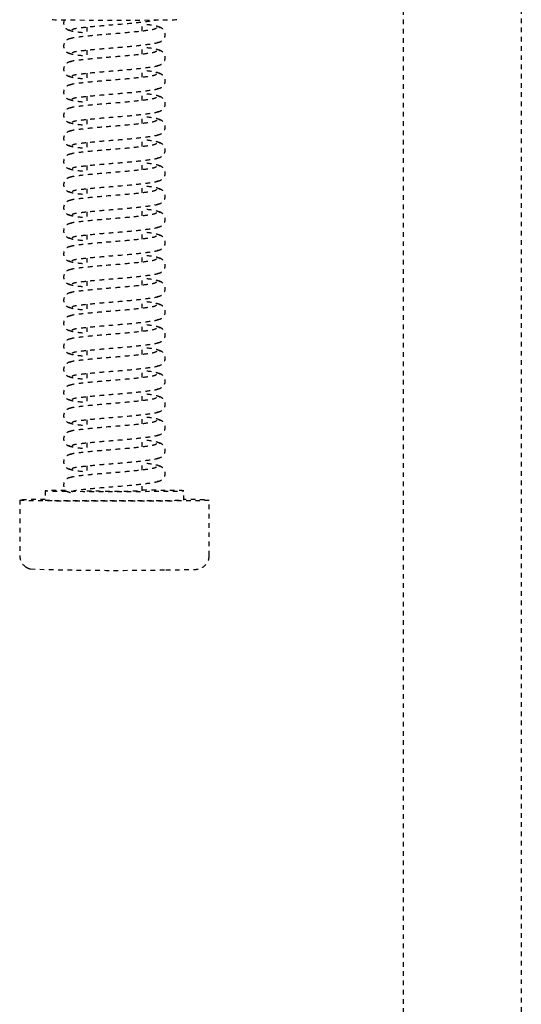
# Model space of a CAD drawing. Header units: centimetres. Extents: x 42630 to 130002, y 15 to 29179.
# Tile 21 of 138: x 50020 to 50030, y 4869 to 4890. Entities that reach past the tile are written whole.
import ezdxf

# ---------------------------------------------------------------- set-up
doc = ezdxf.new("R2010")
doc.units = ezdxf.units.CM
doc.header["$LTSCALE"] = 0.01
doc.linetypes.add('DASHED2', pattern=[9.525, 6.35, -3.175])
doc.layers.get('0').update_dxf_attribs({"color": 253})
doc.layers.add('CKDRZWI_', color=253, linetype='Continuous')

# ---------------------------------------------------------------- blocks, each defined once
blk = doc.blocks.new('A$7E8814B27261F1')
at = {"color": 7, "linetype": 'DASHED2', "ltscale": 10}
for p, q in [((3712.35, 408.5), (3700.35, 408.5)), ((3714.35, 403), (3712.35, 403)), ((3719.73, 394), (3717.73, 394)), ((3724.73, 394), (3722.73, 394)), ((3729.73, 394), (3727.73, 394)), ((3734.73, 394), (3732.73, 394)), ((3739.73, 394), (3737.73, 394)), ((3744.73, 394), (3742.73, 394)), ((3749.73, 394), (3747.73, 394)), ((3754.73, 394), (3752.73, 394)), ((3759.73, 394), (3757.73, 394)), ((3764.73, 394), (3762.73, 394)), ((3769.73, 394), (3767.73, 394)), ((3774.73, 394), (3772.73, 394)), ((3779.73, 394), (3777.73, 394)), ((3784.73, 394), (3782.73, 394)), ((3789.73, 394), (3787.73, 394)), ((3794.73, 394), (3792.73, 394)), ((3799.73, 394), (3797.73, 394)), ((3804.73, 394), (3802.73, 394)), ((3809.73, 394), (3807.73, 394)), ((3814.73, 394), (3812.73, 394)), ((3714.35, 382), (3715.85, 382)), ((3718.85, 382), (3720.85, 382)), ((3723.85, 382), (3725.85, 382)), ((3728.85, 382), (3730.84, 382)), ((3733.85, 382), (3735.84, 382)), ((3738.85, 382), (3740.84, 382)), ((3743.85, 382), (3745.84, 382)), ((3748.85, 382), (3750.84, 382)), ((3753.85, 382), (3755.84, 382)), ((3758.85, 382), (3760.84, 382)), ((3763.85, 382), (3765.84, 382)), ((3768.85, 382), (3770.84, 382)), ((3773.85, 382), (3775.84, 382)), ((3778.85, 382), (3780.84, 382)), ((3783.85, 382), (3785.84, 382)), ((3788.85, 382), (3790.84, 382)), ((3793.85, 382), (3795.84, 382)), ((3798.85, 382), (3800.84, 382)), ((3803.85, 382), (3805.84, 382)), ((3808.85, 382), (3810.84, 382)), ((3813.85, 382), (3815.84, 382)), ((3712.35, 373), (3714.35, 373)), ((3700.35, 367.5), (3712.35, 367.5)), ((711.34, 325.5), (4186.6, 325.5)), ((4186.6, 300), (711.34, 300))]:
    blk.add_line(p, q, dxfattribs=at)
for centre, radius, start, end in [((3699.72, 405.72), 2.33, 144.7758, 168.8937), ((3698.9, 406.56), 1.2, 137.9956, 154.9926), ((3700.34, 405.53), 2.97, 89.8249, 141.9108), ((4254.99, 387.87), 557.86, 178.1197, 181.126)]:
    blk.add_arc(centre, radius, start, end, dxfattribs=at)
for centre, major_axis, start_param, end_param in [((3712.35, 388), (0, 20.5), 0, 3.891566), ((3712.35, 388), (0, 20.5), 5.533212, 6.283185), ((3712.35, 388), (0, -15), 3.141593, 6.283185), ((3714.35, 388), (0, -15), 2.355855, 6.283185), ((3816.35, 388), (0, -13.5), 3.141593, 6.283185), ((3714.35, 388), (0, 6), 0, 3.141593), ((3714.35, 388), (0, -15), 0, 1.159279)]:
    blk.add_ellipse(centre, major_axis=major_axis, ratio=0.008727, start_param=start_param, end_param=end_param, dxfattribs=at)
for points, knots in [([(3717.24, 397.34), (3717.22, 397.52), (3717.18, 397.82), (3716.96, 398.25), (3716.69, 398.57), (3716.31, 398.85), (3715.85, 399), (3715.4, 399.01), (3714.91, 398.87), (3714.43, 398.52), (3714.06, 397.98), (3714, 397.57), (3713.96, 397.34)], [0, 0, 0, 0, 0.083347, 0.163832, 0.239536, 0.309654, 0.433413, 0.542458, 0.654363, 0.770804, 0.888002, 1, 1, 1, 1]), ([(3722.24, 397.34), (3722.22, 397.52), (3722.18, 397.82), (3721.96, 398.25), (3721.69, 398.57), (3721.31, 398.85), (3720.85, 399), (3720.4, 399.01), (3719.91, 398.87), (3719.43, 398.52), (3719.06, 397.98), (3719, 397.57), (3718.96, 397.34)], [0, 0, 0, 0, 0.083347, 0.163832, 0.239536, 0.309654, 0.433413, 0.542458, 0.654363, 0.770804, 0.888002, 1, 1, 1, 1]), ([(3727.24, 397.34), (3727.22, 397.52), (3727.18, 397.82), (3726.96, 398.25), (3726.69, 398.57), (3726.31, 398.85), (3725.85, 399), (3725.4, 399.01), (3724.91, 398.87), (3724.43, 398.52), (3724.06, 397.98), (3724, 397.57), (3723.96, 397.34)], [0, 0, 0, 0, 0.083347, 0.163832, 0.239536, 0.309654, 0.433413, 0.542458, 0.654363, 0.770804, 0.888002, 1, 1, 1, 1]), ([(3732.24, 397.34), (3732.22, 397.52), (3732.18, 397.82), (3731.96, 398.25), (3731.69, 398.57), (3731.31, 398.85), (3730.85, 399), (3730.4, 399.01), (3729.91, 398.87), (3729.43, 398.52), (3729.06, 397.98), (3729, 397.57), (3728.96, 397.34)], [0, 0, 0, 0, 0.083347, 0.163832, 0.239536, 0.309654, 0.433413, 0.542458, 0.654363, 0.770804, 0.888002, 1, 1, 1, 1]), ([(3737.24, 397.34), (3737.22, 397.52), (3737.18, 397.82), (3736.96, 398.25), (3736.69, 398.57), (3736.31, 398.85), (3735.85, 399), (3735.4, 399.01), (3734.91, 398.87), (3734.43, 398.52), (3734.06, 397.98), (3734, 397.57), (3733.96, 397.34)], [0, 0, 0, 0, 0.083347, 0.163832, 0.239536, 0.309654, 0.433413, 0.542458, 0.654363, 0.770804, 0.888002, 1, 1, 1, 1]), ([(3742.24, 397.34), (3742.22, 397.52), (3742.18, 397.82), (3741.96, 398.25), (3741.69, 398.57), (3741.31, 398.85), (3740.85, 399), (3740.4, 399.01), (3739.91, 398.87), (3739.43, 398.52), (3739.06, 397.98), (3739, 397.57), (3738.96, 397.34)], [0, 0, 0, 0, 0.083347, 0.163832, 0.239536, 0.309654, 0.433413, 0.542458, 0.654363, 0.770804, 0.888002, 1, 1, 1, 1]), ([(3747.24, 397.34), (3747.22, 397.52), (3747.18, 397.82), (3746.96, 398.25), (3746.69, 398.57), (3746.31, 398.85), (3745.85, 399), (3745.4, 399.01), (3744.91, 398.87), (3744.43, 398.52), (3744.06, 397.98), (3744, 397.57), (3743.96, 397.34)], [0, 0, 0, 0, 0.083347, 0.163832, 0.239536, 0.309654, 0.433413, 0.542458, 0.654363, 0.770804, 0.888002, 1, 1, 1, 1]), ([(3752.24, 397.34), (3752.22, 397.52), (3752.18, 397.82), (3751.96, 398.25), (3751.69, 398.57), (3751.31, 398.85), (3750.85, 399), (3750.4, 399.01), (3749.9, 398.87), (3749.43, 398.52), (3749.06, 397.98), (3749, 397.57), (3748.96, 397.34)], [0, 0, 0, 0, 0.083347, 0.163832, 0.239536, 0.309654, 0.433413, 0.542458, 0.654363, 0.770804, 0.888002, 1, 1, 1, 1]), ([(3757.24, 397.34), (3757.22, 397.52), (3757.18, 397.82), (3756.96, 398.25), (3756.69, 398.57), (3756.31, 398.85), (3755.85, 399), (3755.4, 399.01), (3754.9, 398.87), (3754.43, 398.52), (3754.06, 397.98), (3754, 397.57), (3753.96, 397.34)], [0, 0, 0, 0, 0.083347, 0.163832, 0.239536, 0.309654, 0.433413, 0.542458, 0.654363, 0.770804, 0.888002, 1, 1, 1, 1]), ([(3762.24, 397.34), (3762.22, 397.52), (3762.18, 397.82), (3761.96, 398.25), (3761.69, 398.57), (3761.31, 398.85), (3760.85, 399), (3760.4, 399.01), (3759.9, 398.87), (3759.43, 398.52), (3759.06, 397.98), (3759, 397.57), (3758.96, 397.34)], [0, 0, 0, 0, 0.083347, 0.163832, 0.239536, 0.309654, 0.433413, 0.542458, 0.654363, 0.770804, 0.888002, 1, 1, 1, 1]), ([(3767.24, 397.34), (3767.22, 397.52), (3767.18, 397.82), (3766.96, 398.25), (3766.69, 398.57), (3766.31, 398.85), (3765.85, 399), (3765.4, 399.01), (3764.9, 398.87), (3764.43, 398.52), (3764.06, 397.98), (3764, 397.57), (3763.96, 397.34)], [0, 0, 0, 0, 0.083347, 0.163832, 0.239536, 0.309654, 0.433413, 0.542458, 0.654363, 0.770804, 0.888002, 1, 1, 1, 1]), ([(3772.24, 397.34), (3772.22, 397.52), (3772.18, 397.82), (3771.96, 398.25), (3771.69, 398.57), (3771.31, 398.85), (3770.85, 399), (3770.4, 399.01), (3769.9, 398.87), (3769.43, 398.52), (3769.06, 397.98), (3769, 397.57), (3768.96, 397.34)], [0, 0, 0, 0, 0.083347, 0.163832, 0.239536, 0.309654, 0.433413, 0.542458, 0.654363, 0.770804, 0.888002, 1, 1, 1, 1]), ([(3777.24, 397.34), (3777.22, 397.52), (3777.18, 397.82), (3776.96, 398.25), (3776.69, 398.57), (3776.31, 398.85), (3775.85, 399), (3775.4, 399.01), (3774.9, 398.87), (3774.43, 398.52), (3774.06, 397.98), (3774, 397.57), (3773.96, 397.34)], [0, 0, 0, 0, 0.083347, 0.163832, 0.239536, 0.309654, 0.433413, 0.542458, 0.654363, 0.770804, 0.888002, 1, 1, 1, 1]), ([(3782.24, 397.34), (3782.22, 397.52), (3782.18, 397.82), (3781.96, 398.25), (3781.69, 398.57), (3781.31, 398.85), (3780.85, 399), (3780.4, 399.01), (3779.9, 398.87), (3779.43, 398.52), (3779.06, 397.98), (3779, 397.57), (3778.96, 397.34)], [0, 0, 0, 0, 0.083347, 0.163832, 0.239536, 0.309654, 0.433413, 0.542458, 0.654363, 0.770804, 0.888002, 1, 1, 1, 1]), ([(3787.24, 397.34), (3787.22, 397.52), (3787.18, 397.82), (3786.96, 398.25), (3786.69, 398.57), (3786.31, 398.85), (3785.85, 399), (3785.4, 399.01), (3784.9, 398.87), (3784.43, 398.52), (3784.06, 397.98), (3784, 397.57), (3783.96, 397.34)], [0, 0, 0, 0, 0.083347, 0.163832, 0.239536, 0.309654, 0.433413, 0.542458, 0.654363, 0.770804, 0.888002, 1, 1, 1, 1]), ([(3792.24, 397.34), (3792.22, 397.52), (3792.18, 397.82), (3791.96, 398.25), (3791.69, 398.57), (3791.31, 398.85), (3790.85, 399), (3790.4, 399.01), (3789.9, 398.87), (3789.43, 398.52), (3789.06, 397.98), (3789, 397.57), (3788.96, 397.34)], [0, 0, 0, 0, 0.083347, 0.163832, 0.239536, 0.309654, 0.433413, 0.542458, 0.654363, 0.770804, 0.888002, 1, 1, 1, 1]), ([(3797.24, 397.34), (3797.22, 397.52), (3797.18, 397.82), (3796.96, 398.25), (3796.69, 398.57), (3796.31, 398.85), (3795.85, 399), (3795.4, 399.01), (3794.9, 398.87), (3794.43, 398.52), (3794.06, 397.98), (3794, 397.57), (3793.96, 397.34)], [0, 0, 0, 0, 0.083347, 0.163832, 0.239536, 0.309654, 0.433413, 0.542458, 0.654363, 0.770804, 0.888002, 1, 1, 1, 1]), ([(3802.24, 397.34), (3802.22, 397.52), (3802.18, 397.82), (3801.96, 398.25), (3801.69, 398.57), (3801.31, 398.85), (3800.85, 399), (3800.4, 399.01), (3799.9, 398.87), (3799.43, 398.52), (3799.06, 397.98), (3799, 397.57), (3798.96, 397.34)], [0, 0, 0, 0, 0.083347, 0.163832, 0.239536, 0.309654, 0.433413, 0.542458, 0.654363, 0.770804, 0.888002, 1, 1, 1, 1]), ([(3807.24, 397.34), (3807.22, 397.52), (3807.18, 397.82), (3806.96, 398.25), (3806.69, 398.57), (3806.31, 398.85), (3805.85, 399), (3805.4, 399.01), (3804.9, 398.87), (3804.43, 398.52), (3804.06, 397.98), (3803.99, 397.57), (3803.96, 397.34)], [0, 0, 0, 0, 0.083347, 0.163832, 0.239536, 0.309654, 0.433413, 0.542458, 0.654363, 0.770804, 0.888002, 1, 1, 1, 1]), ([(3812.24, 397.34), (3812.22, 397.52), (3812.18, 397.82), (3811.96, 398.25), (3811.69, 398.57), (3811.31, 398.85), (3810.85, 399), (3810.4, 399.01), (3809.9, 398.87), (3809.43, 398.52), (3809.06, 397.98), (3808.99, 397.57), (3808.96, 397.34)], [0, 0, 0, 0, 0.083347, 0.163832, 0.239536, 0.309654, 0.433413, 0.542458, 0.654363, 0.770804, 0.888002, 1, 1, 1, 1]), ([(3816.28, 398.83), (3816.13, 398.91), (3815.82, 399), (3815.4, 399.01), (3814.9, 398.87), (3814.43, 398.52), (3814.06, 397.98), (3813.99, 397.57), (3813.96, 397.34)], [0.3315595, 0.3315595, 0.3315595, 0.3315595, 0.4334128, 0.5424579, 0.654363, 0.7708036, 0.8880018, 1, 1, 1, 1]), ([(3714.15, 397.14), (3714.25, 397.05), (3714.42, 396.8), (3714.66, 394.75), (3714.98, 391.71), (3715.27, 387.99), (3715.58, 384.2), (3715.95, 380.97), (3716.21, 379.12), (3716.37, 378.62), (3716.42, 378.5)], [0.0018545, 0.0018545, 0.0018545, 0.0018545, 0.1218156, 0.2410193, 0.3664581, 0.489919, 0.6146396, 0.7439488, 0.8693234, 0.9192158, 0.9192158, 0.9192158, 0.9192158]), ([(3719.54, 378.92), (3719.42, 379.02), (3719.21, 379.25), (3718.92, 381.3), (3718.57, 384.32), (3718.27, 388.01), (3717.97, 391.77), (3717.64, 394.98), (3717.37, 397.3), (3717.18, 397.67), (3717.06, 397.84)], [0, 0, 0, 0, 0.121791, 0.240967, 0.366377, 0.489817, 0.61453, 0.74385, 0.869259, 1, 1, 1, 1]), ([(3719.14, 397.84), (3719.03, 397.67), (3718.84, 397.31), (3718.63, 395.58), (3718.5, 394.36), (3718.48, 394.09)], [0, 0, 0, 0, 0.2559837, 0.5017023, 0.5678083, 0.5678083, 0.5678083, 0.5678083]), ([(3719.15, 397.14), (3719.25, 397.05), (3719.42, 396.8), (3719.66, 394.75), (3719.98, 391.71), (3720.27, 387.99), (3720.58, 384.2), (3720.95, 380.97), (3721.21, 379.12), (3721.37, 378.62), (3721.42, 378.5)], [0.0018545, 0.0018545, 0.0018545, 0.0018545, 0.1218156, 0.2410193, 0.3664581, 0.489919, 0.6146396, 0.7439488, 0.8693234, 0.9192158, 0.9192158, 0.9192158, 0.9192158]), ([(3724.54, 378.92), (3724.42, 379.02), (3724.21, 379.25), (3723.92, 381.3), (3723.57, 384.32), (3723.27, 388.01), (3722.97, 391.77), (3722.64, 394.98), (3722.37, 397.3), (3722.18, 397.67), (3722.06, 397.84)], [0, 0, 0, 0, 0.121791, 0.240967, 0.366377, 0.489817, 0.61453, 0.74385, 0.869259, 1, 1, 1, 1]), ([(3724.14, 397.84), (3724.03, 397.67), (3723.83, 397.31), (3723.63, 395.58), (3723.5, 394.36), (3723.48, 394.09)], [0, 0, 0, 0, 0.2559837, 0.5017023, 0.5678083, 0.5678083, 0.5678083, 0.5678083]), ([(3724.15, 397.14), (3724.25, 397.05), (3724.42, 396.8), (3724.66, 394.75), (3724.98, 391.71), (3725.27, 387.99), (3725.58, 384.2), (3725.95, 380.97), (3726.21, 379.12), (3726.37, 378.62), (3726.42, 378.5)], [0.0018545, 0.0018545, 0.0018545, 0.0018545, 0.1218156, 0.2410193, 0.3664581, 0.489919, 0.6146396, 0.7439488, 0.8693234, 0.9192158, 0.9192158, 0.9192158, 0.9192158]), ([(3729.54, 378.92), (3729.42, 379.02), (3729.21, 379.25), (3728.92, 381.3), (3728.57, 384.32), (3728.27, 388.01), (3727.97, 391.77), (3727.64, 394.98), (3727.37, 397.3), (3727.18, 397.67), (3727.06, 397.84)], [0, 0, 0, 0, 0.121791, 0.240967, 0.366377, 0.489817, 0.61453, 0.74385, 0.869259, 1, 1, 1, 1]), ([(3729.14, 397.84), (3729.03, 397.67), (3728.83, 397.31), (3728.63, 395.58), (3728.5, 394.36), (3728.48, 394.09)], [0, 0, 0, 0, 0.2559837, 0.5017023, 0.5678083, 0.5678083, 0.5678083, 0.5678083]), ([(3729.15, 397.14), (3729.25, 397.05), (3729.42, 396.8), (3729.66, 394.75), (3729.98, 391.71), (3730.27, 387.99), (3730.58, 384.2), (3730.95, 380.97), (3731.21, 379.12), (3731.37, 378.62), (3731.42, 378.5)], [0.0018545, 0.0018545, 0.0018545, 0.0018545, 0.1218156, 0.2410193, 0.3664581, 0.489919, 0.6146396, 0.7439488, 0.8693234, 0.9192158, 0.9192158, 0.9192158, 0.9192158]), ([(3734.54, 378.92), (3734.42, 379.02), (3734.21, 379.25), (3733.92, 381.3), (3733.57, 384.32), (3733.27, 388.01), (3732.97, 391.77), (3732.64, 394.98), (3732.37, 397.3), (3732.18, 397.67), (3732.06, 397.84)], [0, 0, 0, 0, 0.121791, 0.240967, 0.366377, 0.489817, 0.61453, 0.74385, 0.869259, 1, 1, 1, 1]), ([(3734.14, 397.84), (3734.03, 397.67), (3733.83, 397.31), (3733.63, 395.58), (3733.5, 394.36), (3733.48, 394.09)], [0, 0, 0, 0, 0.2559837, 0.5017023, 0.5678083, 0.5678083, 0.5678083, 0.5678083]), ([(3734.15, 397.14), (3734.25, 397.05), (3734.42, 396.8), (3734.66, 394.75), (3734.97, 391.71), (3735.27, 387.99), (3735.58, 384.2), (3735.95, 380.97), (3736.21, 379.12), (3736.37, 378.62), (3736.42, 378.5)], [0.0018545, 0.0018545, 0.0018545, 0.0018545, 0.1218156, 0.2410193, 0.3664581, 0.489919, 0.6146396, 0.7439488, 0.8693234, 0.9192158, 0.9192158, 0.9192158, 0.9192158]), ([(3739.54, 378.92), (3739.42, 379.02), (3739.21, 379.25), (3738.92, 381.3), (3738.57, 384.32), (3738.27, 388.01), (3737.97, 391.77), (3737.64, 394.98), (3737.37, 397.3), (3737.18, 397.67), (3737.06, 397.84)], [0, 0, 0, 0, 0.121791, 0.240967, 0.366377, 0.489817, 0.61453, 0.74385, 0.869259, 1, 1, 1, 1]), ([(3739.14, 397.84), (3739.03, 397.67), (3738.83, 397.31), (3738.63, 395.58), (3738.5, 394.36), (3738.48, 394.09)], [0, 0, 0, 0, 0.2559837, 0.5017023, 0.5678083, 0.5678083, 0.5678083, 0.5678083]), ([(3739.15, 397.14), (3739.25, 397.05), (3739.42, 396.8), (3739.66, 394.75), (3739.97, 391.71), (3740.27, 387.99), (3740.58, 384.2), (3740.95, 380.97), (3741.21, 379.12), (3741.37, 378.62), (3741.42, 378.5)], [0.0018545, 0.0018545, 0.0018545, 0.0018545, 0.1218156, 0.2410193, 0.3664581, 0.489919, 0.6146396, 0.7439488, 0.8693234, 0.9192158, 0.9192158, 0.9192158, 0.9192158]), ([(3744.54, 378.92), (3744.42, 379.02), (3744.21, 379.25), (3743.92, 381.3), (3743.57, 384.32), (3743.27, 388.01), (3742.97, 391.77), (3742.64, 394.98), (3742.37, 397.3), (3742.17, 397.67), (3742.06, 397.84)], [0, 0, 0, 0, 0.121791, 0.240967, 0.366377, 0.489817, 0.61453, 0.74385, 0.869259, 1, 1, 1, 1]), ([(3744.14, 397.84), (3744.03, 397.67), (3743.83, 397.31), (3743.63, 395.58), (3743.5, 394.36), (3743.47, 394.09)], [0, 0, 0, 0, 0.2559837, 0.5017023, 0.5678083, 0.5678083, 0.5678083, 0.5678083]), ([(3744.15, 397.14), (3744.24, 397.05), (3744.42, 396.8), (3744.66, 394.75), (3744.97, 391.71), (3745.27, 387.99), (3745.58, 384.2), (3745.95, 380.97), (3746.21, 379.12), (3746.37, 378.62), (3746.42, 378.5)], [0.0018545, 0.0018545, 0.0018545, 0.0018545, 0.1218156, 0.2410193, 0.3664581, 0.489919, 0.6146396, 0.7439488, 0.8693234, 0.9192158, 0.9192158, 0.9192158, 0.9192158]), ([(3749.54, 378.92), (3749.42, 379.02), (3749.21, 379.25), (3748.92, 381.3), (3748.57, 384.32), (3748.27, 388.01), (3747.97, 391.77), (3747.64, 394.98), (3747.37, 397.3), (3747.17, 397.67), (3747.06, 397.84)], [0, 0, 0, 0, 0.121791, 0.240967, 0.366377, 0.489817, 0.61453, 0.74385, 0.869259, 1, 1, 1, 1]), ([(3749.14, 397.84), (3749.03, 397.67), (3748.83, 397.31), (3748.63, 395.58), (3748.5, 394.36), (3748.47, 394.09)], [0, 0, 0, 0, 0.2559837, 0.5017023, 0.5678083, 0.5678083, 0.5678083, 0.5678083]), ([(3749.15, 397.14), (3749.24, 397.05), (3749.42, 396.8), (3749.66, 394.75), (3749.97, 391.71), (3750.27, 387.99), (3750.58, 384.2), (3750.95, 380.97), (3751.21, 379.12), (3751.37, 378.62), (3751.42, 378.5)], [0.0018545, 0.0018545, 0.0018545, 0.0018545, 0.1218156, 0.2410193, 0.3664581, 0.489919, 0.6146396, 0.7439488, 0.8693234, 0.9192158, 0.9192158, 0.9192158, 0.9192158]), ([(3754.54, 378.92), (3754.42, 379.02), (3754.21, 379.25), (3753.92, 381.3), (3753.57, 384.32), (3753.27, 388.01), (3752.97, 391.77), (3752.64, 394.98), (3752.37, 397.3), (3752.17, 397.67), (3752.06, 397.84)], [0, 0, 0, 0, 0.121791, 0.240967, 0.366377, 0.489817, 0.61453, 0.74385, 0.869259, 1, 1, 1, 1]), ([(3754.14, 397.84), (3754.03, 397.67), (3753.83, 397.31), (3753.63, 395.58), (3753.5, 394.36), (3753.47, 394.09)], [0, 0, 0, 0, 0.2559837, 0.5017023, 0.5678083, 0.5678083, 0.5678083, 0.5678083]), ([(3754.15, 397.14), (3754.24, 397.05), (3754.42, 396.8), (3754.66, 394.75), (3754.97, 391.71), (3755.27, 387.99), (3755.58, 384.2), (3755.95, 380.97), (3756.21, 379.12), (3756.37, 378.62), (3756.42, 378.5)], [0.0018545, 0.0018545, 0.0018545, 0.0018545, 0.1218156, 0.2410193, 0.3664581, 0.489919, 0.6146396, 0.7439488, 0.8693234, 0.9192158, 0.9192158, 0.9192158, 0.9192158]), ([(3759.54, 378.92), (3759.42, 379.02), (3759.21, 379.25), (3758.92, 381.3), (3758.57, 384.32), (3758.27, 388.01), (3757.97, 391.77), (3757.64, 394.98), (3757.37, 397.3), (3757.17, 397.67), (3757.06, 397.84)], [0, 0, 0, 0, 0.121791, 0.240967, 0.366377, 0.489817, 0.61453, 0.74385, 0.869259, 1, 1, 1, 1]), ([(3759.14, 397.84), (3759.03, 397.67), (3758.83, 397.31), (3758.63, 395.58), (3758.5, 394.36), (3758.47, 394.09)], [0, 0, 0, 0, 0.2559837, 0.5017023, 0.5678083, 0.5678083, 0.5678083, 0.5678083]), ([(3759.15, 397.14), (3759.24, 397.05), (3759.42, 396.8), (3759.66, 394.75), (3759.97, 391.71), (3760.27, 387.99), (3760.58, 384.2), (3760.95, 380.97), (3761.21, 379.12), (3761.37, 378.62), (3761.42, 378.5)], [0.0018545, 0.0018545, 0.0018545, 0.0018545, 0.1218156, 0.2410193, 0.3664581, 0.489919, 0.6146396, 0.7439488, 0.8693234, 0.9192158, 0.9192158, 0.9192158, 0.9192158]), ([(3764.54, 378.92), (3764.42, 379.02), (3764.21, 379.25), (3763.91, 381.3), (3763.57, 384.32), (3763.27, 388.01), (3762.97, 391.77), (3762.64, 394.98), (3762.37, 397.3), (3762.17, 397.67), (3762.06, 397.84)], [0, 0, 0, 0, 0.121791, 0.240967, 0.366377, 0.489817, 0.61453, 0.74385, 0.869259, 1, 1, 1, 1]), ([(3764.14, 397.84), (3764.03, 397.67), (3763.83, 397.31), (3763.63, 395.58), (3763.5, 394.36), (3763.47, 394.09)], [0, 0, 0, 0, 0.2559837, 0.5017023, 0.5678083, 0.5678083, 0.5678083, 0.5678083]), ([(3764.15, 397.14), (3764.24, 397.05), (3764.42, 396.8), (3764.66, 394.75), (3764.97, 391.71), (3765.27, 387.99), (3765.58, 384.2), (3765.95, 380.97), (3766.21, 379.12), (3766.37, 378.62), (3766.42, 378.5)], [0.0018545, 0.0018545, 0.0018545, 0.0018545, 0.1218156, 0.2410193, 0.3664581, 0.489919, 0.6146396, 0.7439488, 0.8693234, 0.9192158, 0.9192158, 0.9192158, 0.9192158]), ([(3769.54, 378.92), (3769.42, 379.02), (3769.21, 379.25), (3768.91, 381.3), (3768.57, 384.32), (3768.27, 388.01), (3767.97, 391.77), (3767.64, 394.98), (3767.37, 397.3), (3767.17, 397.67), (3767.06, 397.84)], [0, 0, 0, 0, 0.121791, 0.240967, 0.366377, 0.489817, 0.61453, 0.74385, 0.869259, 1, 1, 1, 1]), ([(3769.14, 397.84), (3769.03, 397.67), (3768.83, 397.31), (3768.63, 395.58), (3768.5, 394.36), (3768.47, 394.09)], [0, 0, 0, 0, 0.2559837, 0.5017023, 0.5678083, 0.5678083, 0.5678083, 0.5678083]), ([(3769.15, 397.14), (3769.24, 397.05), (3769.42, 396.8), (3769.66, 394.75), (3769.97, 391.71), (3770.27, 387.99), (3770.58, 384.2), (3770.95, 380.97), (3771.21, 379.12), (3771.37, 378.62), (3771.42, 378.5)], [0.0018545, 0.0018545, 0.0018545, 0.0018545, 0.1218156, 0.2410193, 0.3664581, 0.489919, 0.6146396, 0.7439488, 0.8693234, 0.9192158, 0.9192158, 0.9192158, 0.9192158]), ([(3774.54, 378.92), (3774.42, 379.02), (3774.21, 379.25), (3773.91, 381.3), (3773.57, 384.32), (3773.27, 388.01), (3772.97, 391.77), (3772.64, 394.98), (3772.37, 397.3), (3772.17, 397.67), (3772.06, 397.84)], [0, 0, 0, 0, 0.121791, 0.240967, 0.366377, 0.489817, 0.61453, 0.74385, 0.869259, 1, 1, 1, 1]), ([(3774.14, 397.84), (3774.03, 397.67), (3773.83, 397.31), (3773.63, 395.58), (3773.5, 394.36), (3773.47, 394.09)], [0, 0, 0, 0, 0.2559837, 0.5017023, 0.5678083, 0.5678083, 0.5678083, 0.5678083]), ([(3774.15, 397.14), (3774.24, 397.05), (3774.42, 396.8), (3774.66, 394.75), (3774.97, 391.71), (3775.27, 387.99), (3775.58, 384.2), (3775.95, 380.97), (3776.21, 379.12), (3776.37, 378.62), (3776.42, 378.5)], [0.0018545, 0.0018545, 0.0018545, 0.0018545, 0.1218156, 0.2410193, 0.3664581, 0.489919, 0.6146396, 0.7439488, 0.8693234, 0.9192158, 0.9192158, 0.9192158, 0.9192158]), ([(3779.54, 378.92), (3779.42, 379.02), (3779.21, 379.25), (3778.91, 381.3), (3778.57, 384.32), (3778.27, 388.01), (3777.97, 391.77), (3777.64, 394.98), (3777.37, 397.3), (3777.17, 397.67), (3777.06, 397.84)], [0, 0, 0, 0, 0.121791, 0.240967, 0.366377, 0.489817, 0.61453, 0.74385, 0.869259, 1, 1, 1, 1]), ([(3779.14, 397.84), (3779.03, 397.67), (3778.83, 397.31), (3778.63, 395.58), (3778.5, 394.36), (3778.47, 394.09)], [0, 0, 0, 0, 0.2559837, 0.5017023, 0.5678083, 0.5678083, 0.5678083, 0.5678083]), ([(3779.15, 397.14), (3779.24, 397.05), (3779.42, 396.8), (3779.66, 394.75), (3779.97, 391.71), (3780.27, 387.99), (3780.58, 384.2), (3780.95, 380.97), (3781.21, 379.12), (3781.37, 378.62), (3781.42, 378.5)], [0.0018545, 0.0018545, 0.0018545, 0.0018545, 0.1218156, 0.2410193, 0.3664581, 0.489919, 0.6146396, 0.7439488, 0.8693234, 0.9192158, 0.9192158, 0.9192158, 0.9192158]), ([(3784.54, 378.92), (3784.42, 379.02), (3784.21, 379.25), (3783.91, 381.3), (3783.57, 384.32), (3783.26, 388.01), (3782.97, 391.77), (3782.64, 394.98), (3782.37, 397.3), (3782.17, 397.67), (3782.06, 397.84)], [0, 0, 0, 0, 0.121791, 0.240967, 0.366377, 0.489817, 0.61453, 0.74385, 0.869259, 1, 1, 1, 1]), ([(3784.14, 397.84), (3784.03, 397.67), (3783.83, 397.31), (3783.63, 395.58), (3783.5, 394.36), (3783.47, 394.09)], [0, 0, 0, 0, 0.2559837, 0.5017023, 0.5678083, 0.5678083, 0.5678083, 0.5678083]), ([(3784.15, 397.14), (3784.24, 397.05), (3784.42, 396.8), (3784.66, 394.75), (3784.97, 391.71), (3785.27, 387.99), (3785.58, 384.2), (3785.95, 380.97), (3786.21, 379.12), (3786.37, 378.62), (3786.42, 378.5)], [0.0018545, 0.0018545, 0.0018545, 0.0018545, 0.1218156, 0.2410193, 0.3664581, 0.489919, 0.6146396, 0.7439488, 0.8693234, 0.9192158, 0.9192158, 0.9192158, 0.9192158]), ([(3789.54, 378.92), (3789.42, 379.02), (3789.21, 379.25), (3788.91, 381.3), (3788.57, 384.32), (3788.26, 388.01), (3787.97, 391.77), (3787.64, 394.98), (3787.37, 397.3), (3787.17, 397.67), (3787.06, 397.84)], [0, 0, 0, 0, 0.121791, 0.240967, 0.366377, 0.489817, 0.61453, 0.74385, 0.869259, 1, 1, 1, 1]), ([(3789.14, 397.84), (3789.03, 397.67), (3788.83, 397.31), (3788.63, 395.58), (3788.5, 394.36), (3788.47, 394.09)], [0, 0, 0, 0, 0.2559837, 0.5017023, 0.5678083, 0.5678083, 0.5678083, 0.5678083]), ([(3789.15, 397.14), (3789.24, 397.05), (3789.42, 396.8), (3789.66, 394.75), (3789.97, 391.71), (3790.27, 387.99), (3790.58, 384.2), (3790.95, 380.97), (3791.21, 379.12), (3791.37, 378.62), (3791.42, 378.5)], [0.0018545, 0.0018545, 0.0018545, 0.0018545, 0.1218156, 0.2410193, 0.3664581, 0.489919, 0.6146396, 0.7439488, 0.8693234, 0.9192158, 0.9192158, 0.9192158, 0.9192158]), ([(3794.54, 378.92), (3794.42, 379.02), (3794.21, 379.25), (3793.91, 381.3), (3793.57, 384.32), (3793.26, 388.01), (3792.97, 391.77), (3792.64, 394.98), (3792.37, 397.3), (3792.17, 397.67), (3792.06, 397.84)], [0, 0, 0, 0, 0.121791, 0.240967, 0.366377, 0.489817, 0.61453, 0.74385, 0.869259, 1, 1, 1, 1]), ([(3794.14, 397.84), (3794.03, 397.67), (3793.83, 397.31), (3793.63, 395.58), (3793.5, 394.36), (3793.47, 394.09)], [0, 0, 0, 0, 0.2559837, 0.5017023, 0.5678083, 0.5678083, 0.5678083, 0.5678083]), ([(3794.15, 397.14), (3794.24, 397.05), (3794.42, 396.8), (3794.66, 394.75), (3794.97, 391.71), (3795.27, 387.99), (3795.58, 384.2), (3795.95, 380.97), (3796.21, 379.12), (3796.37, 378.62), (3796.42, 378.5)], [0.0018545, 0.0018545, 0.0018545, 0.0018545, 0.1218156, 0.2410193, 0.3664581, 0.489919, 0.6146396, 0.7439488, 0.8693234, 0.9192158, 0.9192158, 0.9192158, 0.9192158]), ([(3799.54, 378.92), (3799.42, 379.02), (3799.21, 379.25), (3798.91, 381.3), (3798.57, 384.32), (3798.26, 388.01), (3797.97, 391.77), (3797.64, 394.98), (3797.37, 397.3), (3797.17, 397.67), (3797.06, 397.84)], [0, 0, 0, 0, 0.121791, 0.240967, 0.366377, 0.489817, 0.61453, 0.74385, 0.869259, 1, 1, 1, 1]), ([(3799.14, 397.84), (3799.03, 397.67), (3798.83, 397.31), (3798.63, 395.58), (3798.5, 394.36), (3798.47, 394.09)], [0, 0, 0, 0, 0.2559837, 0.5017023, 0.5678083, 0.5678083, 0.5678083, 0.5678083]), ([(3799.15, 397.14), (3799.24, 397.05), (3799.42, 396.8), (3799.66, 394.75), (3799.97, 391.71), (3800.27, 387.99), (3800.58, 384.2), (3800.95, 380.97), (3801.21, 379.12), (3801.37, 378.62), (3801.42, 378.5)], [0.0018545, 0.0018545, 0.0018545, 0.0018545, 0.1218156, 0.2410193, 0.3664581, 0.489919, 0.6146396, 0.7439488, 0.8693234, 0.9192158, 0.9192158, 0.9192158, 0.9192158]), ([(3804.54, 378.92), (3804.42, 379.02), (3804.21, 379.25), (3803.91, 381.3), (3803.57, 384.32), (3803.26, 388.01), (3802.97, 391.77), (3802.64, 394.98), (3802.37, 397.3), (3802.17, 397.67), (3802.06, 397.84)], [0, 0, 0, 0, 0.121791, 0.240967, 0.366377, 0.489817, 0.61453, 0.74385, 0.869259, 1, 1, 1, 1]), ([(3804.14, 397.84), (3804.03, 397.67), (3803.83, 397.31), (3803.63, 395.58), (3803.5, 394.36), (3803.47, 394.09)], [0, 0, 0, 0, 0.2559837, 0.5017023, 0.5678083, 0.5678083, 0.5678083, 0.5678083]), ([(3804.15, 397.14), (3804.24, 397.05), (3804.42, 396.8), (3804.66, 394.75), (3804.97, 391.71), (3805.27, 387.99), (3805.58, 384.2), (3805.95, 380.97), (3806.21, 379.12), (3806.37, 378.62), (3806.42, 378.5)], [0.0018545, 0.0018545, 0.0018545, 0.0018545, 0.1218156, 0.2410193, 0.3664581, 0.489919, 0.6146396, 0.7439488, 0.8693234, 0.9192158, 0.9192158, 0.9192158, 0.9192158]), ([(3809.54, 378.92), (3809.42, 379.02), (3809.21, 379.25), (3808.91, 381.3), (3808.57, 384.32), (3808.26, 388.01), (3807.97, 391.77), (3807.64, 394.98), (3807.37, 397.3), (3807.17, 397.67), (3807.06, 397.84)], [0, 0, 0, 0, 0.121791, 0.240967, 0.366377, 0.489817, 0.61453, 0.74385, 0.869259, 1, 1, 1, 1]), ([(3809.14, 397.84), (3809.03, 397.67), (3808.83, 397.31), (3808.63, 395.58), (3808.5, 394.36), (3808.47, 394.09)], [0, 0, 0, 0, 0.2559837, 0.5017023, 0.5678083, 0.5678083, 0.5678083, 0.5678083]), ([(3809.15, 397.14), (3809.24, 397.05), (3809.42, 396.8), (3809.66, 394.75), (3809.97, 391.71), (3810.26, 387.99), (3810.58, 384.2), (3810.95, 380.97), (3811.21, 379.12), (3811.37, 378.62), (3811.42, 378.5)], [0.0018545, 0.0018545, 0.0018545, 0.0018545, 0.1218156, 0.2410193, 0.3664581, 0.489919, 0.6146396, 0.7439488, 0.8693234, 0.9192158, 0.9192158, 0.9192158, 0.9192158]), ([(3814.54, 378.92), (3814.42, 379.02), (3814.21, 379.25), (3813.91, 381.3), (3813.57, 384.32), (3813.26, 388.01), (3812.97, 391.77), (3812.64, 394.98), (3812.37, 397.3), (3812.17, 397.67), (3812.06, 397.84)], [0, 0, 0, 0, 0.121791, 0.240967, 0.366377, 0.489817, 0.61453, 0.74385, 0.869259, 1, 1, 1, 1]), ([(3814.14, 397.84), (3814.03, 397.67), (3813.83, 397.31), (3813.63, 395.58), (3813.5, 394.36), (3813.47, 394.09)], [0, 0, 0, 0, 0.2559837, 0.5017023, 0.5678083, 0.5678083, 0.5678083, 0.5678083]), ([(3814.15, 397.14), (3814.24, 397.05), (3814.42, 396.8), (3814.66, 394.75), (3814.97, 391.71), (3815.26, 387.99), (3815.58, 384.2), (3815.94, 380.97), (3816.17, 379.42), (3816.28, 378.94), (3816.28, 378.94)], [0.0018545, 0.0018545, 0.0018545, 0.0018545, 0.1218156, 0.2410193, 0.3664581, 0.489919, 0.6146396, 0.7439488, 0.8693234, 0.8704388, 0.8704388, 0.8704388, 0.8704388]), ([(3719.55, 378.09), (3719.69, 378.27), (3719.93, 378.64), (3720.18, 380.39), (3720.33, 381.63), (3720.36, 381.9)], [0, 0, 0, 0, 0.2563265, 0.5021661, 0.5705083, 0.5705083, 0.5705083, 0.5705083]), ([(3724.55, 378.09), (3724.68, 378.27), (3724.93, 378.64), (3725.18, 380.39), (3725.33, 381.63), (3725.36, 381.9)], [0, 0, 0, 0, 0.2563265, 0.5021661, 0.5705083, 0.5705083, 0.5705083, 0.5705083]), ([(3729.55, 378.09), (3729.68, 378.27), (3729.93, 378.64), (3730.18, 380.39), (3730.33, 381.63), (3730.36, 381.9)], [0, 0, 0, 0, 0.2563265, 0.5021661, 0.5705083, 0.5705083, 0.5705083, 0.5705083]), ([(3734.55, 378.09), (3734.68, 378.27), (3734.93, 378.64), (3735.18, 380.39), (3735.33, 381.63), (3735.36, 381.9)], [0, 0, 0, 0, 0.2563265, 0.5021661, 0.5705083, 0.5705083, 0.5705083, 0.5705083]), ([(3739.55, 378.09), (3739.68, 378.27), (3739.93, 378.64), (3740.18, 380.39), (3740.33, 381.63), (3740.36, 381.9)], [0, 0, 0, 0, 0.2563265, 0.5021661, 0.5705083, 0.5705083, 0.5705083, 0.5705083]), ([(3744.55, 378.09), (3744.68, 378.27), (3744.92, 378.64), (3745.18, 380.39), (3745.33, 381.63), (3745.36, 381.9)], [0, 0, 0, 0, 0.2563265, 0.5021661, 0.5705083, 0.5705083, 0.5705083, 0.5705083]), ([(3749.55, 378.09), (3749.68, 378.27), (3749.92, 378.64), (3750.17, 380.39), (3750.33, 381.63), (3750.36, 381.9)], [0, 0, 0, 0, 0.2563265, 0.5021661, 0.5705083, 0.5705083, 0.5705083, 0.5705083]), ([(3754.55, 378.09), (3754.68, 378.27), (3754.92, 378.64), (3755.17, 380.39), (3755.32, 381.63), (3755.36, 381.9)], [0, 0, 0, 0, 0.2563265, 0.5021661, 0.5705083, 0.5705083, 0.5705083, 0.5705083]), ([(3759.55, 378.09), (3759.68, 378.27), (3759.92, 378.64), (3760.17, 380.39), (3760.32, 381.63), (3760.36, 381.9)], [0, 0, 0, 0, 0.2563265, 0.5021661, 0.5705083, 0.5705083, 0.5705083, 0.5705083]), ([(3764.55, 378.09), (3764.68, 378.27), (3764.92, 378.64), (3765.17, 380.39), (3765.32, 381.63), (3765.36, 381.9)], [0, 0, 0, 0, 0.2563265, 0.5021661, 0.5705083, 0.5705083, 0.5705083, 0.5705083]), ([(3769.55, 378.09), (3769.68, 378.27), (3769.92, 378.64), (3770.17, 380.39), (3770.32, 381.63), (3770.36, 381.9)], [0, 0, 0, 0, 0.2563265, 0.5021661, 0.5705083, 0.5705083, 0.5705083, 0.5705083]), ([(3774.54, 378.09), (3774.68, 378.27), (3774.92, 378.64), (3775.17, 380.39), (3775.32, 381.63), (3775.36, 381.9)], [0, 0, 0, 0, 0.2563265, 0.5021661, 0.5705083, 0.5705083, 0.5705083, 0.5705083]), ([(3779.54, 378.09), (3779.68, 378.27), (3779.92, 378.64), (3780.17, 380.39), (3780.32, 381.63), (3780.36, 381.9)], [0, 0, 0, 0, 0.2563265, 0.5021661, 0.5705083, 0.5705083, 0.5705083, 0.5705083]), ([(3784.54, 378.09), (3784.68, 378.27), (3784.92, 378.64), (3785.17, 380.39), (3785.32, 381.63), (3785.36, 381.9)], [0, 0, 0, 0, 0.2563265, 0.5021661, 0.5705083, 0.5705083, 0.5705083, 0.5705083]), ([(3789.54, 378.09), (3789.68, 378.27), (3789.92, 378.64), (3790.17, 380.39), (3790.32, 381.63), (3790.36, 381.9)], [0, 0, 0, 0, 0.2563265, 0.5021661, 0.5705083, 0.5705083, 0.5705083, 0.5705083]), ([(3794.54, 378.09), (3794.68, 378.27), (3794.92, 378.64), (3795.17, 380.39), (3795.32, 381.63), (3795.36, 381.9)], [0, 0, 0, 0, 0.2563265, 0.5021661, 0.5705083, 0.5705083, 0.5705083, 0.5705083]), ([(3799.54, 378.09), (3799.68, 378.27), (3799.92, 378.64), (3800.17, 380.39), (3800.32, 381.63), (3800.36, 381.9)], [0, 0, 0, 0, 0.2563265, 0.5021661, 0.5705083, 0.5705083, 0.5705083, 0.5705083]), ([(3804.54, 378.09), (3804.68, 378.27), (3804.92, 378.64), (3805.17, 380.39), (3805.32, 381.63), (3805.36, 381.9)], [0, 0, 0, 0, 0.2563265, 0.5021661, 0.5705083, 0.5705083, 0.5705083, 0.5705083]), ([(3809.54, 378.09), (3809.68, 378.27), (3809.92, 378.64), (3810.17, 380.39), (3810.32, 381.63), (3810.36, 381.9)], [0, 0, 0, 0, 0.2563265, 0.5021661, 0.5705083, 0.5705083, 0.5705083, 0.5705083]), ([(3814.54, 378.09), (3814.68, 378.27), (3814.92, 378.64), (3815.17, 380.39), (3815.32, 381.63), (3815.36, 381.9)], [0, 0, 0, 0, 0.2563265, 0.5021661, 0.5705083, 0.5705083, 0.5705083, 0.5705083]), ([(3716.4, 378.73), (3716.42, 378.55), (3716.47, 378.23), (3716.69, 377.79), (3716.98, 377.46), (3717.37, 377.16), (3717.85, 377), (3718.31, 376.99), (3718.82, 377.14), (3719.31, 377.5), (3719.69, 378.06), (3719.77, 378.49), (3719.81, 378.73)], [0, 0, 0, 0, 0.080651, 0.159172, 0.23381, 0.303783, 0.429662, 0.542654, 0.657068, 0.774035, 0.890097, 1, 1, 1, 1]), ([(3721.4, 378.73), (3721.42, 378.55), (3721.47, 378.23), (3721.69, 377.79), (3721.98, 377.46), (3722.37, 377.16), (3722.85, 377), (3723.31, 376.99), (3723.82, 377.14), (3724.31, 377.5), (3724.69, 378.06), (3724.77, 378.49), (3724.8, 378.73)], [0, 0, 0, 0, 0.080651, 0.159172, 0.23381, 0.303783, 0.429662, 0.542654, 0.657068, 0.774035, 0.890097, 1, 1, 1, 1]), ([(3726.4, 378.73), (3726.42, 378.55), (3726.47, 378.23), (3726.69, 377.79), (3726.98, 377.46), (3727.37, 377.16), (3727.85, 377), (3728.31, 376.99), (3728.82, 377.14), (3729.31, 377.5), (3729.69, 378.06), (3729.77, 378.49), (3729.8, 378.73)], [0, 0, 0, 0, 0.080651, 0.159172, 0.23381, 0.303783, 0.429662, 0.542654, 0.657068, 0.774035, 0.890097, 1, 1, 1, 1]), ([(3731.4, 378.73), (3731.42, 378.55), (3731.47, 378.23), (3731.69, 377.79), (3731.98, 377.46), (3732.37, 377.16), (3732.85, 377), (3733.31, 376.99), (3733.82, 377.14), (3734.31, 377.5), (3734.69, 378.06), (3734.77, 378.49), (3734.8, 378.73)], [0, 0, 0, 0, 0.080651, 0.159172, 0.23381, 0.303783, 0.429662, 0.542654, 0.657068, 0.774035, 0.890097, 1, 1, 1, 1]), ([(3736.4, 378.73), (3736.42, 378.55), (3736.47, 378.23), (3736.69, 377.79), (3736.98, 377.46), (3737.37, 377.16), (3737.85, 377), (3738.31, 376.99), (3738.82, 377.14), (3739.31, 377.5), (3739.69, 378.06), (3739.77, 378.49), (3739.8, 378.73)], [0, 0, 0, 0, 0.080651, 0.159172, 0.23381, 0.303783, 0.429662, 0.542654, 0.657068, 0.774035, 0.890097, 1, 1, 1, 1]), ([(3741.4, 378.73), (3741.42, 378.55), (3741.47, 378.23), (3741.69, 377.79), (3741.98, 377.46), (3742.37, 377.16), (3742.85, 377), (3743.31, 376.99), (3743.82, 377.14), (3744.31, 377.5), (3744.69, 378.06), (3744.77, 378.49), (3744.8, 378.73)], [0, 0, 0, 0, 0.080651, 0.159172, 0.23381, 0.303783, 0.429662, 0.542654, 0.657068, 0.774035, 0.890097, 1, 1, 1, 1]), ([(3746.4, 378.73), (3746.42, 378.55), (3746.47, 378.23), (3746.69, 377.79), (3746.98, 377.46), (3747.37, 377.16), (3747.85, 377), (3748.31, 376.99), (3748.82, 377.14), (3749.31, 377.5), (3749.69, 378.06), (3749.77, 378.49), (3749.8, 378.73)], [0, 0, 0, 0, 0.080651, 0.159172, 0.23381, 0.303783, 0.429662, 0.542654, 0.657068, 0.774035, 0.890097, 1, 1, 1, 1]), ([(3751.4, 378.73), (3751.42, 378.55), (3751.47, 378.23), (3751.69, 377.79), (3751.98, 377.46), (3752.37, 377.16), (3752.85, 377), (3753.31, 376.99), (3753.82, 377.14), (3754.31, 377.5), (3754.69, 378.06), (3754.77, 378.49), (3754.8, 378.73)], [0, 0, 0, 0, 0.080651, 0.159172, 0.23381, 0.303783, 0.429662, 0.542654, 0.657068, 0.774035, 0.890097, 1, 1, 1, 1]), ([(3756.4, 378.73), (3756.42, 378.55), (3756.47, 378.23), (3756.69, 377.79), (3756.98, 377.46), (3757.37, 377.16), (3757.85, 377), (3758.31, 376.99), (3758.82, 377.14), (3759.31, 377.5), (3759.69, 378.06), (3759.77, 378.49), (3759.8, 378.73)], [0, 0, 0, 0, 0.080651, 0.159172, 0.23381, 0.303783, 0.429662, 0.542654, 0.657068, 0.774035, 0.890097, 1, 1, 1, 1]), ([(3761.4, 378.73), (3761.42, 378.55), (3761.47, 378.23), (3761.69, 377.79), (3761.98, 377.46), (3762.37, 377.16), (3762.85, 377), (3763.31, 376.99), (3763.82, 377.14), (3764.31, 377.5), (3764.69, 378.06), (3764.77, 378.49), (3764.8, 378.73)], [0, 0, 0, 0, 0.080651, 0.159172, 0.23381, 0.303783, 0.429662, 0.542654, 0.657068, 0.774035, 0.890097, 1, 1, 1, 1]), ([(3766.4, 378.73), (3766.42, 378.55), (3766.47, 378.23), (3766.69, 377.79), (3766.98, 377.46), (3767.37, 377.16), (3767.85, 377), (3768.31, 376.99), (3768.82, 377.14), (3769.3, 377.5), (3769.69, 378.06), (3769.76, 378.49), (3769.8, 378.73)], [0, 0, 0, 0, 0.080651, 0.159172, 0.23381, 0.303783, 0.429662, 0.542654, 0.657068, 0.774035, 0.890097, 1, 1, 1, 1]), ([(3771.4, 378.73), (3771.42, 378.55), (3771.47, 378.23), (3771.69, 377.79), (3771.97, 377.46), (3772.37, 377.16), (3772.85, 377), (3773.31, 376.99), (3773.82, 377.14), (3774.3, 377.5), (3774.69, 378.06), (3774.76, 378.49), (3774.8, 378.73)], [0, 0, 0, 0, 0.080651, 0.159172, 0.23381, 0.303783, 0.429662, 0.542654, 0.657068, 0.774035, 0.890097, 1, 1, 1, 1]), ([(3776.4, 378.73), (3776.42, 378.55), (3776.47, 378.23), (3776.69, 377.79), (3776.97, 377.46), (3777.37, 377.16), (3777.85, 377), (3778.31, 376.99), (3778.82, 377.14), (3779.3, 377.5), (3779.69, 378.06), (3779.76, 378.49), (3779.8, 378.73)], [0, 0, 0, 0, 0.080651, 0.159172, 0.23381, 0.303783, 0.429662, 0.542654, 0.657068, 0.774035, 0.890097, 1, 1, 1, 1]), ([(3781.4, 378.73), (3781.42, 378.55), (3781.47, 378.23), (3781.69, 377.79), (3781.97, 377.46), (3782.37, 377.16), (3782.85, 377), (3783.31, 376.99), (3783.82, 377.14), (3784.3, 377.5), (3784.69, 378.06), (3784.76, 378.49), (3784.8, 378.73)], [0, 0, 0, 0, 0.080651, 0.159172, 0.23381, 0.303783, 0.429662, 0.542654, 0.657068, 0.774035, 0.890097, 1, 1, 1, 1]), ([(3786.4, 378.73), (3786.42, 378.55), (3786.47, 378.23), (3786.69, 377.79), (3786.97, 377.46), (3787.37, 377.16), (3787.85, 377), (3788.31, 376.99), (3788.82, 377.14), (3789.3, 377.5), (3789.69, 378.06), (3789.76, 378.49), (3789.8, 378.73)], [0, 0, 0, 0, 0.080651, 0.159172, 0.23381, 0.303783, 0.429662, 0.542654, 0.657068, 0.774035, 0.890097, 1, 1, 1, 1]), ([(3791.4, 378.73), (3791.42, 378.55), (3791.47, 378.23), (3791.69, 377.79), (3791.97, 377.46), (3792.37, 377.16), (3792.85, 377), (3793.31, 376.99), (3793.82, 377.14), (3794.3, 377.5), (3794.69, 378.06), (3794.76, 378.49), (3794.8, 378.73)], [0, 0, 0, 0, 0.080651, 0.159172, 0.23381, 0.303783, 0.429662, 0.542654, 0.657068, 0.774035, 0.890097, 1, 1, 1, 1]), ([(3796.4, 378.73), (3796.42, 378.55), (3796.47, 378.23), (3796.69, 377.79), (3796.97, 377.46), (3797.37, 377.16), (3797.85, 377), (3798.31, 376.99), (3798.82, 377.14), (3799.3, 377.5), (3799.69, 378.06), (3799.76, 378.49), (3799.8, 378.73)], [0, 0, 0, 0, 0.080651, 0.159172, 0.23381, 0.303783, 0.429662, 0.542654, 0.657068, 0.774035, 0.890097, 1, 1, 1, 1]), ([(3801.4, 378.73), (3801.42, 378.55), (3801.47, 378.23), (3801.69, 377.79), (3801.97, 377.46), (3802.37, 377.16), (3802.85, 377), (3803.3, 376.99), (3803.82, 377.14), (3804.3, 377.5), (3804.69, 378.06), (3804.76, 378.49), (3804.8, 378.73)], [0, 0, 0, 0, 0.080651, 0.159172, 0.23381, 0.303783, 0.429662, 0.542654, 0.657068, 0.774035, 0.890097, 1, 1, 1, 1]), ([(3806.4, 378.73), (3806.42, 378.55), (3806.47, 378.23), (3806.69, 377.79), (3806.97, 377.46), (3807.37, 377.16), (3807.84, 377), (3808.3, 376.99), (3808.81, 377.14), (3809.3, 377.5), (3809.69, 378.06), (3809.76, 378.49), (3809.8, 378.73)], [0, 0, 0, 0, 0.080651, 0.159172, 0.23381, 0.303783, 0.429662, 0.542654, 0.657068, 0.774035, 0.890097, 1, 1, 1, 1]), ([(3811.4, 378.73), (3811.42, 378.55), (3811.47, 378.23), (3811.69, 377.79), (3811.97, 377.46), (3812.37, 377.16), (3812.84, 377), (3813.3, 376.99), (3813.81, 377.14), (3814.3, 377.5), (3814.69, 378.06), (3814.76, 378.49), (3814.8, 378.73)], [0, 0, 0, 0, 0.080651, 0.159172, 0.23381, 0.303783, 0.429662, 0.542654, 0.657068, 0.774035, 0.890097, 1, 1, 1, 1]), ([(3697.24, 376.9), (3697.25, 375.28), (3697.28, 372.39), (3697.32, 370.83), (3697.35, 370.31), (3697.39, 370.01), (3697.47, 369.64), (3697.66, 369.12), (3698.09, 368.47), (3698.81, 367.87), (3699.65, 367.51), (3700.16, 367.54), (3700.36, 367.55)], [0, 0, 0, 0, 0.321505, 0.673835, 0.742977, 0.773426, 0.793347, 0.823387, 0.863933, 0.915813, 0.971388, 1, 1, 1, 1])]:
    blk.add_open_spline(points, degree=3, knots=knots, dxfattribs=at)

msp = doc.modelspace()

# ---------------------------------------------------------------- block references
at = {"layer": 'CKDRZWI_', "xscale": 0.1, "yscale": 0.1, "zscale": 0.1, "rotation": 89.99999999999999}
msp.add_blockref('A$7E8814B27261F1', (50060.429, 4508.604), dxfattribs=at)

doc.saveas('drawing.dxf')
